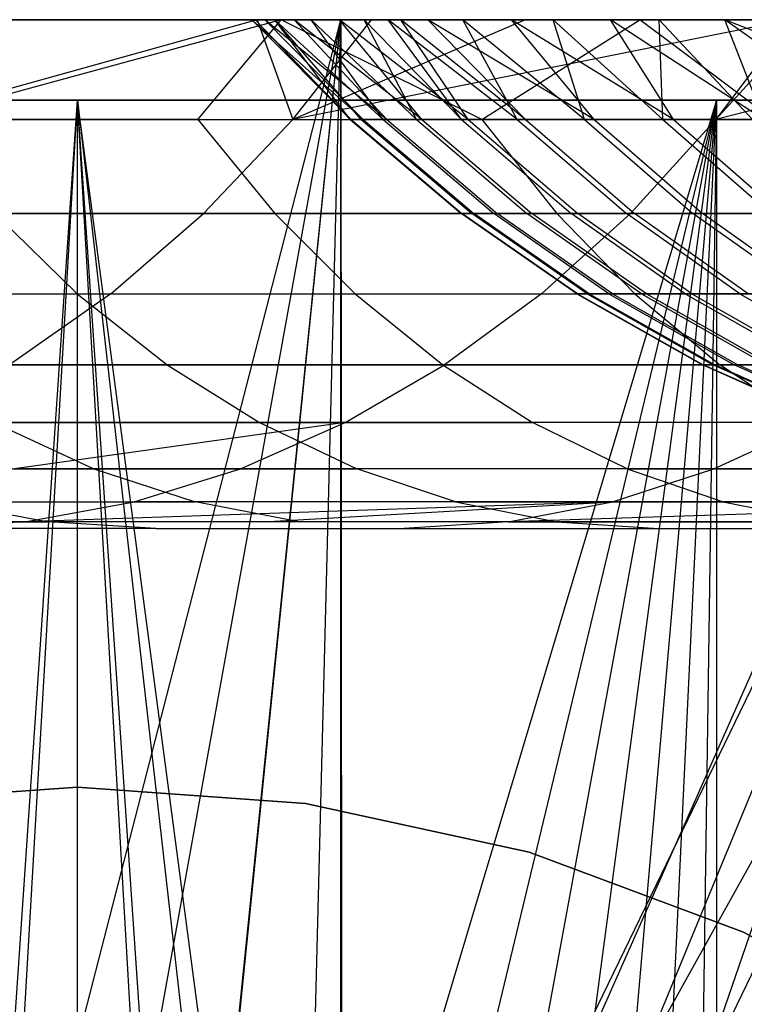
# Model space of a CAD drawing. Extents: x 0.1 to 12.1, y -6 to 6.
# Tile 82 of 181: x 6.042 to 6.327, y 0.545 to 0.932. Entities that reach past the tile are written whole.
import ezdxf

# ---------------------------------------------------------------- set-up
doc = ezdxf.new("R2010")
doc.units = 0
doc.header["$LTSCALE"] = 2.54
doc.layers.get('0').update_dxf_attribs({"linetype": 'CONTINUOUS'})

# ---------------------------------------------------------------- blocks, each defined once
blk = doc.blocks.new('DROPS_COLOR_C_STL')
at = {"color": 0}
for p, q in [((6.16837, 0.93168, 14.50917), (5.73521, 0.93168, 14.51699)), ((6.16837, 0.93168, 26.50722), (5.73521, 0.93168, 26.4994)), ((6.16837, 0.93168, 14.50917), (5.73521, 0.93168, 14.51699)), ((6.16837, 0.93168, 26.50722), (5.73521, 0.93168, 26.4994)), ((6.1355, 0.93168, 18.88032), (5.99503, 0.89239, 18.74395)), ((6.1355, 0.93168, 18.88032), (5.99503, 0.89239, 18.74395)), ((6.14494, 0.93168, 20.24272), (6.00129, 0.89239, 20.048)), ((6.14494, 0.93168, 20.24272), (6.00129, 0.89239, 20.048)), ((6.14494, 0.93168, 20.24272), (6.00804, 0.93168, 20.10969)), ((6.14494, 0.93168, 20.24272), (6.00804, 0.93168, 20.10969)), ((6.01297, 0.32797, 26.50801), (6.16837, 0.93168, 26.50722)), ((6.01297, 0.32797, 26.50801), (6.16837, 0.93168, 26.50722)), ((6.0351, 0.93168, 18.73472), (6.1355, 0.93168, 18.88032)), ((6.0351, 0.93168, 18.73472), (6.1355, 0.93168, 18.88032)), ((6.06005, 0.33169, 26.50819), (6.16837, 0.93168, 26.50722)), ((6.06005, 0.33169, 26.50819), (6.16837, 0.93168, 26.50722)), ((6.06005, 0.33169, 14.5082), (6.16837, 0.93168, 14.50917)), ((6.06005, 0.33169, 14.5082), (6.16837, 0.93168, 14.50917)), ((6.10681, 0.32802, 26.50801), (6.16837, 0.93168, 26.50722)), ((6.10681, 0.32802, 26.50801), (6.16837, 0.93168, 26.50722)), ((6.10713, 0.32797, 14.50838), (6.16837, 0.93168, 14.50917)), ((6.10713, 0.32797, 14.50838), (6.16837, 0.93168, 14.50917)), ((6.11222, 0.89239, 20.1583), (6.14494, 0.93168, 20.24272)), ((6.11222, 0.89239, 20.1583), (6.14494, 0.93168, 20.24272)), ((6.13477, 0.93168, 16.16717), (6.13347, 0.93168, 16.0086)), ((6.13347, 0.93168, 16.0086), (6.13857, 0.93168, 15.85013)), ((6.17242, 0.89239, 15.98147), (6.13347, 0.93168, 16.0086)), ((6.13477, 0.93168, 16.16717), (6.13347, 0.93168, 16.0086)), ((6.17242, 0.89239, 15.98147), (6.13347, 0.93168, 16.0086)), ((6.17721, 0.89239, 15.84891), (6.13347, 0.93168, 16.0086)), ((6.17721, 0.89239, 15.84891), (6.13347, 0.93168, 16.0086)), ((6.13347, 0.93168, 16.0086), (6.13857, 0.93168, 15.85013)), ((6.14252, 0.93168, 16.32581), (6.13477, 0.93168, 16.16717)), ((6.17214, 0.89239, 16.11375), (6.13477, 0.93168, 16.16717)), ((6.14252, 0.93168, 16.32581), (6.13477, 0.93168, 16.16717)), ((6.17214, 0.89239, 16.11375), (6.13477, 0.93168, 16.16717)), ((6.17242, 0.89239, 15.98147), (6.13477, 0.93168, 16.16717)), ((6.17242, 0.89239, 15.98147), (6.13477, 0.93168, 16.16717)), ((6.1355, 0.93168, 18.88032), (6.18046, 0.93168, 18.94203)), ((6.1355, 0.93168, 18.88032), (6.18046, 0.93168, 18.94203)), ((6.1355, 0.93168, 18.88032), (6.1495, 0.89239, 18.96495)), ((6.1355, 0.93168, 18.88032), (6.1495, 0.89239, 18.96495)), ((6.13857, 0.93168, 15.85013), (6.15003, 0.93168, 15.69189)), ((6.17721, 0.89239, 15.84891), (6.13857, 0.93168, 15.85013)), ((6.17721, 0.89239, 15.84891), (6.13857, 0.93168, 15.85013)), ((6.18649, 0.89239, 15.71659), (6.13857, 0.93168, 15.85013)), ((6.18649, 0.89239, 15.71659), (6.13857, 0.93168, 15.85013)), ((6.13857, 0.93168, 15.85013), (6.15003, 0.93168, 15.69189)), ((6.15676, 0.93168, 16.48465), (6.14252, 0.93168, 16.32581)), ((6.18508, 0.89239, 16.37732), (6.14252, 0.93168, 16.32581)), ((6.15676, 0.93168, 16.48465), (6.14252, 0.93168, 16.32581)), ((6.17638, 0.89239, 16.24596), (6.14252, 0.93168, 16.32581)), ((6.18508, 0.89239, 16.37732), (6.14252, 0.93168, 16.32581)), ((6.17638, 0.89239, 16.24596), (6.14252, 0.93168, 16.32581)), ((6.17214, 0.89239, 16.11375), (6.14252, 0.93168, 16.32581)), ((6.17214, 0.89239, 16.11375), (6.14252, 0.93168, 16.32581)), ((6.28597, 0.93168, 20.3709), (6.14494, 0.93168, 20.24272)), ((6.22388, 0.89239, 20.26343), (6.14494, 0.93168, 20.24272)), ((6.28597, 0.93168, 20.3709), (6.14494, 0.93168, 20.24272)), ((6.22388, 0.89239, 20.26343), (6.14494, 0.93168, 20.24272)), ((6.1495, 0.89239, 18.96495), (6.18046, 0.93168, 18.94203)), ((6.34539, 0.93168, 19.15238), (6.1495, 0.89239, 18.96495)), ((6.34539, 0.93168, 19.15238), (6.1495, 0.89239, 18.96495)), ((6.24092, 0.93168, 19.02193), (6.1495, 0.89239, 18.96495)), ((6.24092, 0.93168, 19.02193), (6.1495, 0.89239, 18.96495)), ((6.1495, 0.89239, 18.96495), (6.18046, 0.93168, 18.94203)), ((6.15003, 0.93168, 15.69189), (6.16785, 0.93168, 15.534)), ((6.18649, 0.89239, 15.71659), (6.15003, 0.93168, 15.69189)), ((6.18649, 0.89239, 15.71659), (6.15003, 0.93168, 15.69189)), ((6.20023, 0.89239, 15.58464), (6.15003, 0.93168, 15.69189)), ((6.20023, 0.89239, 15.58464), (6.15003, 0.93168, 15.69189)), ((6.15003, 0.93168, 15.69189), (6.16785, 0.93168, 15.534)), ((6.15275, 0.317, 26.50748), (6.16837, 0.93168, 26.50722)), ((6.15275, 0.317, 26.50748), (6.16837, 0.93168, 26.50722)), ((6.15275, 0.317, 14.50891), (6.16837, 0.93168, 14.50917)), ((6.15275, 0.317, 14.50891), (6.16837, 0.93168, 14.50917)), ((6.17757, 0.93168, 16.64372), (6.15676, 0.93168, 16.48465)), ((6.19822, 0.89239, 16.5083), (6.15676, 0.93168, 16.48465)), ((6.17757, 0.93168, 16.64372), (6.15676, 0.93168, 16.48465)), ((6.19822, 0.89239, 16.5083), (6.15676, 0.93168, 16.48465)), ((6.18508, 0.89239, 16.37732), (6.15676, 0.93168, 16.48465)), ((6.18508, 0.89239, 16.37732), (6.15676, 0.93168, 16.48465)), ((6.16785, 0.93168, 15.534), (6.19202, 0.93168, 15.37659)), ((6.20023, 0.89239, 15.58464), (6.16785, 0.93168, 15.534)), ((6.20023, 0.89239, 15.58464), (6.16785, 0.93168, 15.534)), ((6.21843, 0.89239, 15.45323), (6.16785, 0.93168, 15.534)), ((6.21843, 0.89239, 15.45323), (6.16785, 0.93168, 15.534)), ((6.16785, 0.93168, 15.534), (6.19202, 0.93168, 15.37659)), ((6.44337, 0.93168, 14.52045), (6.16837, 0.93168, 14.50917)), ((6.16837, 0.31145, 26.50722), (6.16837, 0.93168, 26.50722)), ((6.16837, 0.31145, 26.50722), (6.16837, 0.93168, 26.50722)), ((6.60097, 0.93168, 26.48376), (6.16837, 0.93168, 26.50722)), ((6.16837, 0.93168, 14.50917), (6.16881, 0.31128, 14.50918)), ((6.16837, 0.93168, 14.50917), (6.16881, 0.31128, 14.50918)), ((6.44337, 0.93168, 14.52045), (6.16837, 0.93168, 14.50917)), ((6.60097, 0.93168, 26.48376), (6.16837, 0.93168, 26.50722)), ((6.44337, 0.93168, 14.52045), (6.16881, 0.31128, 14.50918)), ((6.44337, 0.93168, 14.52045), (6.16881, 0.31128, 14.50918)), ((6.18703, 0.93168, 16.70313), (6.17757, 0.93168, 16.64372)), ((6.2158, 0.89239, 16.63891), (6.17757, 0.93168, 16.64372)), ((6.18703, 0.93168, 16.70313), (6.17757, 0.93168, 16.64372)), ((6.2158, 0.89239, 16.63891), (6.17757, 0.93168, 16.64372)), ((6.19822, 0.89239, 16.5083), (6.17757, 0.93168, 16.64372)), ((6.19822, 0.89239, 16.5083), (6.17757, 0.93168, 16.64372)), ((6.18046, 0.93168, 18.94203), (6.24092, 0.93168, 19.02193)), ((6.18046, 0.93168, 18.94203), (6.24092, 0.93168, 19.02193)), ((6.21638, 0.93168, 16.85944), (6.18703, 0.93168, 16.70313)), ((6.23776, 0.89239, 16.76885), (6.18703, 0.93168, 16.70313)), ((6.21638, 0.93168, 16.85944), (6.18703, 0.93168, 16.70313)), ((6.23776, 0.89239, 16.76885), (6.18703, 0.93168, 16.70313)), ((6.2158, 0.89239, 16.63891), (6.18703, 0.93168, 16.70313)), ((6.2158, 0.89239, 16.63891), (6.18703, 0.93168, 16.70313)), ((6.19202, 0.93168, 15.37659), (6.2026, 0.93168, 15.31843)), ((6.21843, 0.89239, 15.45323), (6.19202, 0.93168, 15.37659)), ((6.21843, 0.89239, 15.45323), (6.19202, 0.93168, 15.37659)), ((6.24103, 0.89239, 15.32254), (6.19202, 0.93168, 15.37659)), ((6.24103, 0.89239, 15.32254), (6.19202, 0.93168, 15.37659)), ((6.19202, 0.93168, 15.37659), (6.2026, 0.93168, 15.31843)), ((6.2026, 0.93168, 15.31843), (6.23543, 0.93168, 15.16245)), ((6.24103, 0.89239, 15.32254), (6.2026, 0.93168, 15.31843)), ((6.24103, 0.89239, 15.32254), (6.2026, 0.93168, 15.31843)), ((6.26803, 0.89239, 15.19268), (6.2026, 0.93168, 15.31843)), ((6.26803, 0.89239, 15.19268), (6.2026, 0.93168, 15.31843)), ((6.2026, 0.93168, 15.31843), (6.23543, 0.93168, 15.16245)), ((6.25191, 0.93168, 17.01421), (6.21638, 0.93168, 16.85944)), ((6.26419, 0.89239, 16.89857), (6.21638, 0.93168, 16.85944)), ((6.25191, 0.93168, 17.01421), (6.21638, 0.93168, 16.85944)), ((6.26419, 0.89239, 16.89857), (6.21638, 0.93168, 16.85944)), ((6.23776, 0.89239, 16.76885), (6.21638, 0.93168, 16.85944)), ((6.23776, 0.89239, 16.76885), (6.21638, 0.93168, 16.85944)), ((6.22388, 0.89239, 20.26343), (6.28597, 0.93168, 20.3709)), ((6.22388, 0.89239, 20.26343), (6.28597, 0.93168, 20.3709)), ((6.23543, 0.93168, 15.16245), (6.27436, 0.93168, 15.00845)), ((6.26803, 0.89239, 15.19268), (6.23543, 0.93168, 15.16245)), ((6.26803, 0.89239, 15.19268), (6.23543, 0.93168, 15.16245)), ((6.29917, 0.89239, 15.0647), (6.23543, 0.93168, 15.16245)), ((6.29917, 0.89239, 15.0647), (6.23543, 0.93168, 15.16245)), ((6.23543, 0.93168, 15.16245), (6.27436, 0.93168, 15.00845)), ((6.24092, 0.93168, 19.02193), (6.34539, 0.93168, 19.15238)), ((6.24092, 0.93168, 19.02193), (6.34539, 0.93168, 19.15238)), ((6.29357, 0.93168, 17.16737), (6.25191, 0.93168, 17.01421)), ((6.29498, 0.89239, 17.02733), (6.25191, 0.93168, 17.01421)), ((6.29357, 0.93168, 17.16737), (6.25191, 0.93168, 17.01421)), ((6.29498, 0.89239, 17.02733), (6.25191, 0.93168, 17.01421)), ((6.26419, 0.89239, 16.89857), (6.25191, 0.93168, 17.01421)), ((6.26419, 0.89239, 16.89857), (6.25191, 0.93168, 17.01421)), ((6.27436, 0.93168, 15.00845), (6.31935, 0.93168, 14.85645)), ((6.29917, 0.89239, 15.0647), (6.27436, 0.93168, 15.00845)), ((6.29917, 0.89239, 15.0647), (6.27436, 0.93168, 15.00845)), ((6.3346, 0.89239, 14.93784), (6.27436, 0.93168, 15.00845)), ((6.3346, 0.89239, 14.93784), (6.27436, 0.93168, 15.00845)), ((6.27436, 0.93168, 15.00845), (6.31935, 0.93168, 14.85645)), ((6.43126, 0.93168, 20.49436), (6.28597, 0.93168, 20.3709)), ((6.33835, 0.89239, 20.36551), (6.28597, 0.93168, 20.3709)), ((6.43126, 0.93168, 20.49436), (6.28597, 0.93168, 20.3709)), ((6.33835, 0.89239, 20.36551), (6.28597, 0.93168, 20.3709)), ((6.34136, 0.93168, 17.31882), (6.29357, 0.93168, 17.16737)), ((6.33017, 0.89239, 17.15526), (6.29357, 0.93168, 17.16737)), ((6.34136, 0.93168, 17.31882), (6.29357, 0.93168, 17.16737)), ((6.33017, 0.89239, 17.15526), (6.29357, 0.93168, 17.16737)), ((6.29498, 0.89239, 17.02733), (6.29357, 0.93168, 17.16737)), ((6.29498, 0.89239, 17.02733), (6.29357, 0.93168, 17.16737)), ((6.46654, 0.93168, 19.29293), (6.31574, 0.89239, 19.17697)), ((6.35129, 0.93168, 19.15948), (6.31574, 0.89239, 19.17697)), ((6.46654, 0.93168, 19.29293), (6.31574, 0.89239, 19.17697)), ((6.35129, 0.93168, 19.15948), (6.31574, 0.89239, 19.17697)), ((6.34539, 0.93168, 19.15238), (6.31574, 0.89239, 19.17697)), ((6.34539, 0.93168, 19.15238), (6.31574, 0.89239, 19.17697)), ((6.31935, 0.93168, 14.85645), (6.37033, 0.93168, 14.70667)), ((6.3346, 0.89239, 14.93784), (6.31935, 0.93168, 14.85645)), ((6.37446, 0.89239, 14.81177), (6.31935, 0.93168, 14.85645)), ((6.3346, 0.89239, 14.93784), (6.31935, 0.93168, 14.85645)), ((6.37446, 0.89239, 14.81177), (6.31935, 0.93168, 14.85645)), ((6.41858, 0.89239, 14.68713), (6.31935, 0.93168, 14.85645)), ((6.41858, 0.89239, 14.68713), (6.31935, 0.93168, 14.85645)), ((6.31935, 0.93168, 14.85645), (6.37033, 0.93168, 14.70667)), ((5.61212, 0.9, 39.52568), (6.51769, 0.9, 39.52568)), ((5.61212, 0.9, 39.52568), (6.51769, 0.9, 39.52568)), ((5.61212, 0.9, 32.52113), (6.51769, 0.9, 32.52113)), ((5.61212, 0.9, 32.52113), (6.51769, 0.9, 32.52113)), ((6.06491, 0.9, 26.52113), (5.68816, 0.9, 26.53297)), ((6.06491, 0.9, 26.52113), (5.68816, 0.9, 26.53297)), ((6.06491, 0.9, 35.52568), (5.81374, 0.9, 35.53357)), ((6.06491, 0.9, 35.52568), (5.81374, 0.9, 35.53357)), ((6.02406, 0.29721, 26.52127), (6.06491, 0.9, 26.52113)), ((6.02406, 0.29721, 26.52127), (6.06491, 0.9, 26.52113)), ((6.03009, 0.29797, 35.52583), (6.06491, 0.9, 35.52568)), ((6.03009, 0.29797, 35.52583), (6.06491, 0.9, 35.52568)), ((6.31607, 0.9, 35.53357), (6.06491, 0.9, 35.52568)), ((6.09984, 0.29796, 35.52583), (6.06491, 0.9, 35.52568)), ((6.06491, 0.9, 35.52568), (6.13409, 0.29191, 35.52628)), ((6.06491, 0.9, 35.52568), (6.13409, 0.29191, 35.52628)), ((6.31607, 0.9, 35.53357), (6.06491, 0.9, 35.52568)), ((6.06491, 0.3, 35.52568), (6.06491, 0.9, 35.52568)), ((6.09984, 0.29796, 35.52583), (6.06491, 0.9, 35.52568)), ((6.06491, 0.3, 35.52568), (6.06491, 0.9, 35.52568)), ((6.44165, 0.9, 26.53297), (6.06491, 0.9, 26.52113)), ((6.14585, 0.28888, 26.52167), (6.06491, 0.9, 26.52113)), ((6.44165, 0.9, 26.53297), (6.06491, 0.9, 26.52113)), ((6.14585, 0.28888, 26.52167), (6.06491, 0.9, 26.52113)), ((6.10585, 0.29719, 26.52127), (6.06491, 0.9, 26.52113)), ((6.06491, 0.3, 26.52113), (6.06491, 0.9, 26.52113)), ((6.10585, 0.29719, 26.52127), (6.06491, 0.9, 26.52113)), ((6.06491, 0.3, 26.52113), (6.06491, 0.9, 26.52113)), ((6.31607, 0.9, 35.53357), (6.13409, 0.29191, 35.52628)), ((6.31607, 0.9, 35.53357), (6.13409, 0.29191, 35.52628)), ((6.14585, 0.28888, 26.52167), (6.44165, 0.9, 26.53297)), ((6.14585, 0.28888, 26.52167), (6.44165, 0.9, 26.53297)), ((6.31607, 0.9, 35.53357), (6.16756, 0.28189, 35.527)), ((6.31607, 0.9, 35.53357), (6.16756, 0.28189, 35.527)), ((6.18458, 0.2751, 26.52232), (6.44165, 0.9, 26.53297)), ((6.18458, 0.2751, 26.52232), (6.44165, 0.9, 26.53297)), ((6.19955, 0.26809, 35.52795), (6.31607, 0.9, 35.53357)), ((6.19955, 0.26809, 35.52795), (6.31607, 0.9, 35.53357)), ((6.22078, 0.25633, 26.52315), (6.44165, 0.9, 26.53297)), ((6.22078, 0.25633, 26.52315), (6.44165, 0.9, 26.53297)), ((6.22964, 0.25072, 35.52907), (6.31607, 0.9, 35.53357)), ((6.22964, 0.25072, 35.52907), (6.31607, 0.9, 35.53357)), ((6.25774, 0.22981, 35.53033), (6.31607, 0.9, 35.53357)), ((6.25774, 0.22981, 35.53033), (6.31607, 0.9, 35.53357)), ((6.28316, 0.20583, 35.53164), (6.31607, 0.9, 35.53357)), ((6.28316, 0.20583, 35.53164), (6.31607, 0.9, 35.53357)), ((6.31607, 0.9, 35.53357), (6.30554, 0.17915, 35.53293)), ((6.31607, 0.9, 35.53357), (6.30554, 0.17915, 35.53293)), ((6.51769, 0.9, 35.55139), (6.31607, 0.9, 35.53357)), ((6.31607, 0.9, 35.53357), (6.31607, 0.16407, 35.53357)), ((6.51769, 0.9, 35.55139), (6.31607, 0.9, 35.53357)), ((6.31607, 0.9, 35.53357), (6.31607, 0.16407, 35.53357)), ((5.99503, 0.89239, 18.74395), (6.1495, 0.89239, 18.96495)), ((5.99503, 0.89239, 18.74395), (6.1495, 0.89239, 18.96495)), ((6.11222, 0.89239, 20.1583), (6.00129, 0.89239, 20.048)), ((6.11222, 0.89239, 20.1583), (6.00129, 0.89239, 20.048)), ((6.11222, 0.89239, 20.1583), (6.14252, 0.85555, 20.12696)), ((6.11222, 0.89239, 20.1583), (6.22388, 0.89239, 20.26343)), ((6.11222, 0.89239, 20.1583), (6.14252, 0.85555, 20.12696)), ((6.11222, 0.89239, 20.1583), (6.22388, 0.89239, 20.26343)), ((6.1495, 0.89239, 18.96495), (6.11447, 0.85555, 18.99089)), ((6.1495, 0.89239, 18.96495), (6.11447, 0.85555, 18.99089)), ((6.1495, 0.89239, 18.96495), (6.31574, 0.89239, 19.17697)), ((6.1495, 0.89239, 18.96495), (6.31574, 0.89239, 19.17697)), ((6.17638, 0.89239, 16.24596), (6.17214, 0.89239, 16.11375)), ((6.17214, 0.89239, 16.11375), (6.17242, 0.89239, 15.98147)), ((6.17214, 0.89239, 16.11375), (6.17242, 0.89239, 15.98147)), ((6.17214, 0.89239, 16.11375), (6.21573, 0.85555, 16.11308)), ((6.17638, 0.89239, 16.24596), (6.17214, 0.89239, 16.11375)), ((6.17214, 0.89239, 16.11375), (6.21573, 0.85555, 16.11308)), ((6.17242, 0.89239, 15.98147), (6.17721, 0.89239, 15.84891)), ((6.17242, 0.89239, 15.98147), (6.17721, 0.89239, 15.84891)), ((6.17242, 0.89239, 15.98147), (6.216, 0.85555, 15.98228)), ((6.17242, 0.89239, 15.98147), (6.216, 0.85555, 15.98228)), ((6.18508, 0.89239, 16.37732), (6.17638, 0.89239, 16.24596)), ((6.17638, 0.89239, 16.24596), (6.21992, 0.85555, 16.24382)), ((6.18508, 0.89239, 16.37732), (6.17638, 0.89239, 16.24596)), ((6.17638, 0.89239, 16.24596), (6.21992, 0.85555, 16.24382)), ((6.17721, 0.89239, 15.84891), (6.18649, 0.89239, 15.71659)), ((6.17721, 0.89239, 15.84891), (6.18649, 0.89239, 15.71659)), ((6.17721, 0.89239, 15.84891), (6.22074, 0.85555, 15.8512)), ((6.17721, 0.89239, 15.84891), (6.22074, 0.85555, 15.8512)), ((6.19822, 0.89239, 16.5083), (6.18508, 0.89239, 16.37732)), ((6.18508, 0.89239, 16.37732), (6.22852, 0.85555, 16.37372)), ((6.19822, 0.89239, 16.5083), (6.18508, 0.89239, 16.37732)), ((6.18508, 0.89239, 16.37732), (6.22852, 0.85555, 16.37372)), ((6.18649, 0.89239, 15.71659), (6.20023, 0.89239, 15.58464)), ((6.18649, 0.89239, 15.71659), (6.20023, 0.89239, 15.58464)), ((6.18649, 0.89239, 15.71659), (6.22991, 0.85555, 15.72036)), ((6.18649, 0.89239, 15.71659), (6.22991, 0.85555, 15.72036)), ((6.2158, 0.89239, 16.63891), (6.19822, 0.89239, 16.5083)), ((6.19822, 0.89239, 16.5083), (6.24152, 0.85555, 16.50324)), ((6.2158, 0.89239, 16.63891), (6.19822, 0.89239, 16.5083)), ((6.19822, 0.89239, 16.5083), (6.24152, 0.85555, 16.50324)), ((6.20023, 0.89239, 15.58464), (6.21843, 0.89239, 15.45323)), ((6.20023, 0.89239, 15.58464), (6.21843, 0.89239, 15.45323)), ((6.20023, 0.89239, 15.58464), (6.24351, 0.85555, 15.58988)), ((6.20023, 0.89239, 15.58464), (6.24351, 0.85555, 15.58988)), ((6.23776, 0.89239, 16.76885), (6.2158, 0.89239, 16.63891)), ((6.2158, 0.89239, 16.63891), (6.2589, 0.85555, 16.63239)), ((6.23776, 0.89239, 16.76885), (6.2158, 0.89239, 16.63891)), ((6.2158, 0.89239, 16.63891), (6.2589, 0.85555, 16.63239)), ((6.21843, 0.89239, 15.45323), (6.24103, 0.89239, 15.32254)), ((6.21843, 0.89239, 15.45323), (6.24103, 0.89239, 15.32254)), ((6.21843, 0.89239, 15.45323), (6.2615, 0.85555, 15.45993)), ((6.21843, 0.89239, 15.45323), (6.2615, 0.85555, 15.45993)), ((6.22388, 0.89239, 20.26343), (6.25333, 0.85555, 20.23129)), ((6.22388, 0.89239, 20.26343), (6.33835, 0.89239, 20.36551)), ((6.22388, 0.89239, 20.26343), (6.25333, 0.85555, 20.23129)), ((6.22388, 0.89239, 20.26343), (6.33835, 0.89239, 20.36551)), ((6.26419, 0.89239, 16.89857), (6.23776, 0.89239, 16.76885)), ((6.23776, 0.89239, 16.76885), (6.28061, 0.85555, 16.76089)), ((6.26419, 0.89239, 16.89857), (6.23776, 0.89239, 16.76885)), ((6.23776, 0.89239, 16.76885), (6.28061, 0.85555, 16.76089)), ((6.24103, 0.89239, 15.32254), (6.26803, 0.89239, 15.19268)), ((6.24103, 0.89239, 15.32254), (6.26803, 0.89239, 15.19268)), ((6.24103, 0.89239, 15.32254), (6.28385, 0.85555, 15.3307)), ((6.24103, 0.89239, 15.32254), (6.28385, 0.85555, 15.3307)), ((6.29498, 0.89239, 17.02733), (6.26419, 0.89239, 16.89857)), ((6.26419, 0.89239, 16.89857), (6.30676, 0.85555, 16.88916)), ((6.29498, 0.89239, 17.02733), (6.26419, 0.89239, 16.89857)), ((6.26419, 0.89239, 16.89857), (6.30676, 0.85555, 16.88916)), ((6.26803, 0.89239, 15.19268), (6.29917, 0.89239, 15.0647)), ((6.26803, 0.89239, 15.19268), (6.29917, 0.89239, 15.0647)), ((6.26803, 0.89239, 15.19268), (6.31055, 0.85555, 15.20229)), ((6.26803, 0.89239, 15.19268), (6.31055, 0.85555, 15.20229)), ((6.31574, 0.89239, 19.17697), (6.28219, 0.85555, 19.2048)), ((6.31574, 0.89239, 19.17697), (6.28219, 0.85555, 19.2048)), ((6.33017, 0.89239, 17.15526), (6.29498, 0.89239, 17.02733)), ((6.29498, 0.89239, 17.02733), (6.3372, 0.85555, 17.01647)), ((6.33017, 0.89239, 17.15526), (6.29498, 0.89239, 17.02733)), ((6.29498, 0.89239, 17.02733), (6.3372, 0.85555, 17.01647)), ((6.29917, 0.89239, 15.0647), (6.3346, 0.89239, 14.93784)), ((6.29917, 0.89239, 15.0647), (6.3346, 0.89239, 14.93784)), ((6.29917, 0.89239, 15.0647), (6.34134, 0.85555, 15.07574)), ((6.29917, 0.89239, 15.0647), (6.34134, 0.85555, 15.07574)), ((6.31574, 0.89239, 19.17697), (6.49292, 0.89239, 19.3791)), ((6.31574, 0.89239, 19.17697), (6.49292, 0.89239, 19.3791)), ((6.16881, 0.31128, 14.50918), (6.48947, 0.88767, 14.52358)), ((6.16881, 0.31128, 14.50918), (6.48947, 0.88767, 14.52358)), ((6.48947, 0.88767, 14.52358), (6.20371, 0.29505, 14.50992)), ((6.48947, 0.88767, 14.52358), (6.20371, 0.29505, 14.50992)), ((6.11447, 0.85555, 18.99089), (5.95862, 0.85555, 18.76792)), ((6.11447, 0.85555, 18.99089), (5.95862, 0.85555, 18.76792)), ((6.03243, 0.85555, 20.0175), (6.06486, 0.82396, 19.98575)), ((6.03243, 0.85555, 20.0175), (6.14252, 0.85555, 20.12696)), ((6.03243, 0.85555, 20.0175), (6.06486, 0.82396, 19.98575)), ((6.03243, 0.85555, 20.0175), (6.14252, 0.85555, 20.12696)), ((6.078, 0.82396, 19.0179), (6.11447, 0.85555, 18.99089)), ((6.078, 0.82396, 19.0179), (6.11447, 0.85555, 18.99089)), ((6.28219, 0.85555, 19.2048), (6.11447, 0.85555, 18.99089)), ((6.28219, 0.85555, 19.2048), (6.11447, 0.85555, 18.99089)), ((6.14252, 0.85555, 20.12696), (6.17407, 0.82396, 20.09433)), ((6.14252, 0.85555, 20.12696), (6.25333, 0.85555, 20.23129)), ((6.14252, 0.85555, 20.12696), (6.17407, 0.82396, 20.09433)), ((6.14252, 0.85555, 20.12696), (6.25333, 0.85555, 20.23129)), ((6.26111, 0.82396, 16.11239), (6.21573, 0.85555, 16.11308)), ((6.21573, 0.85555, 16.11308), (6.21992, 0.85555, 16.24382)), ((6.216, 0.85555, 15.98228), (6.21573, 0.85555, 16.11308)), ((6.26111, 0.82396, 16.11239), (6.21573, 0.85555, 16.11308)), ((6.216, 0.85555, 15.98228), (6.21573, 0.85555, 16.11308)), ((6.21573, 0.85555, 16.11308), (6.21992, 0.85555, 16.24382)), ((6.26138, 0.82396, 15.98313), (6.216, 0.85555, 15.98228)), ((6.22074, 0.85555, 15.8512), (6.216, 0.85555, 15.98228)), ((6.26138, 0.82396, 15.98313), (6.216, 0.85555, 15.98228)), ((6.22074, 0.85555, 15.8512), (6.216, 0.85555, 15.98228)), ((6.26525, 0.82396, 16.2416), (6.21992, 0.85555, 16.24382)), ((6.21992, 0.85555, 16.24382), (6.22852, 0.85555, 16.37372)), ((6.26525, 0.82396, 16.2416), (6.21992, 0.85555, 16.24382)), ((6.21992, 0.85555, 16.24382), (6.22852, 0.85555, 16.37372)), ((6.26606, 0.82396, 15.85359), (6.22074, 0.85555, 15.8512)), ((6.22991, 0.85555, 15.72036), (6.22074, 0.85555, 15.8512)), ((6.26606, 0.82396, 15.85359), (6.22074, 0.85555, 15.8512)), ((6.22991, 0.85555, 15.72036), (6.22074, 0.85555, 15.8512)), ((6.27375, 0.82396, 16.36996), (6.22852, 0.85555, 16.37372)), ((6.22852, 0.85555, 16.37372), (6.24152, 0.85555, 16.50324)), ((6.27375, 0.82396, 16.36996), (6.22852, 0.85555, 16.37372)), ((6.22852, 0.85555, 16.37372), (6.24152, 0.85555, 16.50324)), ((6.27513, 0.82396, 15.72428), (6.22991, 0.85555, 15.72036)), ((6.24351, 0.85555, 15.58988), (6.22991, 0.85555, 15.72036)), ((6.27513, 0.82396, 15.72428), (6.22991, 0.85555, 15.72036)), ((6.24351, 0.85555, 15.58988), (6.22991, 0.85555, 15.72036)), ((6.2866, 0.82396, 16.49797), (6.24152, 0.85555, 16.50324)), ((6.24152, 0.85555, 16.50324), (6.2589, 0.85555, 16.63239)), ((6.2866, 0.82396, 16.49797), (6.24152, 0.85555, 16.50324)), ((6.24152, 0.85555, 16.50324), (6.2589, 0.85555, 16.63239)), ((6.28856, 0.82396, 15.59533), (6.24351, 0.85555, 15.58988)), ((6.2615, 0.85555, 15.45993), (6.24351, 0.85555, 15.58988)), ((6.28856, 0.82396, 15.59533), (6.24351, 0.85555, 15.58988)), ((6.2615, 0.85555, 15.45993), (6.24351, 0.85555, 15.58988)), ((6.24726, 0.82396, 19.23378), (6.28219, 0.85555, 19.2048)), ((6.24726, 0.82396, 19.23378), (6.28219, 0.85555, 19.2048)), ((6.25333, 0.85555, 20.23129), (6.28399, 0.82396, 20.19783)), ((6.25333, 0.85555, 20.23129), (6.36693, 0.85555, 20.33259)), ((6.25333, 0.85555, 20.23129), (6.28399, 0.82396, 20.19783)), ((6.25333, 0.85555, 20.23129), (6.36693, 0.85555, 20.33259)), ((6.30377, 0.82396, 16.6256), (6.2589, 0.85555, 16.63239)), ((6.2589, 0.85555, 16.63239), (6.28061, 0.85555, 16.76089)), ((6.30377, 0.82396, 16.6256), (6.2589, 0.85555, 16.63239)), ((6.2589, 0.85555, 16.63239), (6.28061, 0.85555, 16.76089)), ((6.30634, 0.82396, 15.46691), (6.2615, 0.85555, 15.45993)), ((6.28385, 0.85555, 15.3307), (6.2615, 0.85555, 15.45993)), ((6.30634, 0.82396, 15.46691), (6.2615, 0.85555, 15.45993)), ((6.28385, 0.85555, 15.3307), (6.2615, 0.85555, 15.45993)), ((6.32523, 0.82396, 16.75259), (6.28061, 0.85555, 16.76089)), ((6.28061, 0.85555, 16.76089), (6.30676, 0.85555, 16.88916)), ((6.32523, 0.82396, 16.75259), (6.28061, 0.85555, 16.76089)), ((6.28061, 0.85555, 16.76089), (6.30676, 0.85555, 16.88916)), ((6.46094, 0.85555, 19.40873), (6.28219, 0.85555, 19.2048)), ((6.46094, 0.85555, 19.40873), (6.28219, 0.85555, 19.2048)), ((6.32843, 0.82396, 15.3392), (6.28385, 0.85555, 15.3307)), ((6.31055, 0.85555, 15.20229), (6.28385, 0.85555, 15.3307)), ((6.32843, 0.82396, 15.3392), (6.28385, 0.85555, 15.3307)), ((6.31055, 0.85555, 15.20229), (6.28385, 0.85555, 15.3307)), ((6.35107, 0.82396, 16.87935), (6.30676, 0.85555, 16.88916)), ((6.30676, 0.85555, 16.88916), (6.3372, 0.85555, 17.01647)), ((6.35107, 0.82396, 16.87935), (6.30676, 0.85555, 16.88916)), ((6.30676, 0.85555, 16.88916), (6.3372, 0.85555, 17.01647)), ((6.35482, 0.82396, 15.2123), (6.31055, 0.85555, 15.20229)), ((6.34134, 0.85555, 15.07574), (6.31055, 0.85555, 15.20229)), ((6.35482, 0.82396, 15.2123), (6.31055, 0.85555, 15.20229)), ((6.34134, 0.85555, 15.07574), (6.31055, 0.85555, 15.20229)), ((5.92071, 0.82396, 18.79287), (6.078, 0.82396, 19.0179)), ((5.92071, 0.82396, 18.79287), (6.078, 0.82396, 19.0179)), ((5.95868, 0.82396, 19.87422), (6.06486, 0.82396, 19.98575)), ((5.95868, 0.82396, 19.87422), (6.06486, 0.82396, 19.98575)), ((6.078, 0.82396, 19.0179), (6.03826, 0.796, 19.04732)), ((6.078, 0.82396, 19.0179), (6.03826, 0.796, 19.04732)), ((6.06486, 0.82396, 19.98575), (6.1002, 0.796, 19.95116)), ((6.06486, 0.82396, 19.98575), (6.17407, 0.82396, 20.09433)), ((6.06486, 0.82396, 19.98575), (6.1002, 0.796, 19.95116)), ((6.06486, 0.82396, 19.98575), (6.17407, 0.82396, 20.09433)), ((6.078, 0.82396, 19.0179), (6.24726, 0.82396, 19.23378)), ((6.078, 0.82396, 19.0179), (6.24726, 0.82396, 19.23378)), ((6.17407, 0.82396, 20.09433), (6.20844, 0.796, 20.05878)), ((6.17407, 0.82396, 20.09433), (6.28399, 0.82396, 20.19783)), ((6.17407, 0.82396, 20.09433), (6.20844, 0.796, 20.05878)), ((6.17407, 0.82396, 20.09433), (6.28399, 0.82396, 20.19783)), ((6.24726, 0.82396, 19.23378), (6.2092, 0.796, 19.26535)), ((6.24726, 0.82396, 19.23378), (6.2092, 0.796, 19.26535)), ((6.24726, 0.82396, 19.23378), (6.42766, 0.82396, 19.43958)), ((6.24726, 0.82396, 19.23378), (6.42766, 0.82396, 19.43958)), ((6.26525, 0.82396, 16.2416), (6.26111, 0.82396, 16.11239)), ((6.26111, 0.82396, 16.11239), (6.26138, 0.82396, 15.98313)), ((6.26111, 0.82396, 16.11239), (6.26138, 0.82396, 15.98313)), ((6.26111, 0.82396, 16.11239), (6.31055, 0.796, 16.11164)), ((6.26525, 0.82396, 16.2416), (6.26111, 0.82396, 16.11239)), ((6.26111, 0.82396, 16.11239), (6.31055, 0.796, 16.11164)), ((6.26138, 0.82396, 15.98313), (6.26606, 0.82396, 15.85359)), ((6.26138, 0.82396, 15.98313), (6.26606, 0.82396, 15.85359)), ((6.26138, 0.82396, 15.98313), (6.31082, 0.796, 15.98405)), ((6.26138, 0.82396, 15.98313), (6.31082, 0.796, 15.98405)), ((6.27375, 0.82396, 16.36996), (6.26525, 0.82396, 16.2416)), ((6.26525, 0.82396, 16.2416), (6.31464, 0.796, 16.23918)), ((6.27375, 0.82396, 16.36996), (6.26525, 0.82396, 16.2416)), ((6.26525, 0.82396, 16.2416), (6.31464, 0.796, 16.23918)), ((6.26606, 0.82396, 15.85359), (6.27513, 0.82396, 15.72428)), ((6.26606, 0.82396, 15.85359), (6.27513, 0.82396, 15.72428)), ((6.26606, 0.82396, 15.85359), (6.31544, 0.796, 15.85619)), ((6.26606, 0.82396, 15.85359), (6.31544, 0.796, 15.85619)), ((6.2866, 0.82396, 16.49797), (6.27375, 0.82396, 16.36996)), ((6.27375, 0.82396, 16.36996), (6.32303, 0.796, 16.36588)), ((6.2866, 0.82396, 16.49797), (6.27375, 0.82396, 16.36996)), ((6.27375, 0.82396, 16.36996), (6.32303, 0.796, 16.36588)), ((6.27513, 0.82396, 15.72428), (6.28856, 0.82396, 15.59533)), ((6.27513, 0.82396, 15.72428), (6.28856, 0.82396, 15.59533)), ((6.27513, 0.82396, 15.72428), (6.32439, 0.796, 15.72855)), ((6.27513, 0.82396, 15.72428), (6.32439, 0.796, 15.72855)), ((6.28399, 0.82396, 20.19783), (6.31739, 0.796, 20.16137)), ((6.28399, 0.82396, 20.19783), (6.39668, 0.82396, 20.29831)), ((6.28399, 0.82396, 20.19783), (6.31739, 0.796, 20.16137)), ((6.28399, 0.82396, 20.19783), (6.39668, 0.82396, 20.29831)), ((6.30377, 0.82396, 16.6256), (6.2866, 0.82396, 16.49797)), ((6.2866, 0.82396, 16.49797), (6.33571, 0.796, 16.49222)), ((6.30377, 0.82396, 16.6256), (6.2866, 0.82396, 16.49797)), ((6.2866, 0.82396, 16.49797), (6.33571, 0.796, 16.49222)), ((6.28856, 0.82396, 15.59533), (6.30634, 0.82396, 15.46691)), ((6.28856, 0.82396, 15.59533), (6.30634, 0.82396, 15.46691)), ((6.28856, 0.82396, 15.59533), (6.33765, 0.796, 15.60127)), ((6.28856, 0.82396, 15.59533), (6.33765, 0.796, 15.60127)), ((6.32523, 0.82396, 16.75259), (6.30377, 0.82396, 16.6256)), ((6.30377, 0.82396, 16.6256), (6.35266, 0.796, 16.61821)), ((6.32523, 0.82396, 16.75259), (6.30377, 0.82396, 16.6256)), ((6.30377, 0.82396, 16.6256), (6.35266, 0.796, 16.61821)), ((6.30634, 0.82396, 15.46691), (6.32843, 0.82396, 15.3392)), ((6.30634, 0.82396, 15.46691), (6.32843, 0.82396, 15.3392)), ((6.30634, 0.82396, 15.46691), (6.3552, 0.796, 15.47452)), ((6.30634, 0.82396, 15.46691), (6.3552, 0.796, 15.47452)), ((6.35107, 0.82396, 16.87935), (6.32523, 0.82396, 16.75259)), ((6.32523, 0.82396, 16.75259), (6.37384, 0.796, 16.74355)), ((6.35107, 0.82396, 16.87935), (6.32523, 0.82396, 16.75259)), ((6.32523, 0.82396, 16.75259), (6.37384, 0.796, 16.74355)), ((5.99495, 0.796, 19.8406), (6.1002, 0.796, 19.95116)), ((5.99495, 0.796, 19.8406), (6.1002, 0.796, 19.95116)), ((6.2092, 0.796, 19.26535), (6.03826, 0.796, 19.04732)), ((6.2092, 0.796, 19.26535), (6.03826, 0.796, 19.04732)), ((6.1002, 0.796, 19.95116), (6.13643, 0.7733, 19.91568)), ((6.1002, 0.796, 19.95116), (6.20844, 0.796, 20.05878)), ((6.1002, 0.796, 19.95116), (6.13643, 0.7733, 19.91568)), ((6.1002, 0.796, 19.95116), (6.20844, 0.796, 20.05878)), ((6.17017, 0.7733, 19.29772), (6.2092, 0.796, 19.26535)), ((6.17017, 0.7733, 19.29772), (6.2092, 0.796, 19.26535)), ((6.20844, 0.796, 20.05878), (6.24368, 0.7733, 20.02233)), ((6.20844, 0.796, 20.05878), (6.31739, 0.796, 20.16137)), ((6.20844, 0.796, 20.05878), (6.24368, 0.7733, 20.02233)), ((6.20844, 0.796, 20.05878), (6.31739, 0.796, 20.16137)), ((6.39139, 0.796, 19.47319), (6.2092, 0.796, 19.26535)), ((6.39139, 0.796, 19.47319), (6.2092, 0.796, 19.26535)), ((6.36125, 0.7733, 16.11087), (6.31055, 0.796, 16.11164)), ((6.31055, 0.796, 16.11164), (6.31464, 0.796, 16.23918)), ((6.31082, 0.796, 15.98405), (6.31055, 0.796, 16.11164)), ((6.36125, 0.7733, 16.11087), (6.31055, 0.796, 16.11164)), ((6.31082, 0.796, 15.98405), (6.31055, 0.796, 16.11164)), ((6.31055, 0.796, 16.11164), (6.31464, 0.796, 16.23918)), ((6.36152, 0.7733, 15.98499), (6.31082, 0.796, 15.98405)), ((6.31544, 0.796, 15.85619), (6.31082, 0.796, 15.98405)), ((6.36152, 0.7733, 15.98499), (6.31082, 0.796, 15.98405)), ((6.31544, 0.796, 15.85619), (6.31082, 0.796, 15.98405)), ((6.36528, 0.7733, 16.23669), (6.31464, 0.796, 16.23918)), ((6.31464, 0.796, 16.23918), (6.32303, 0.796, 16.36588)), ((6.36528, 0.7733, 16.23669), (6.31464, 0.796, 16.23918)), ((6.31464, 0.796, 16.23918), (6.32303, 0.796, 16.36588)), ((6.36607, 0.7733, 15.85885), (6.31544, 0.796, 15.85619)), ((6.32439, 0.796, 15.72855), (6.31544, 0.796, 15.85619)), ((6.36607, 0.7733, 15.85885), (6.31544, 0.796, 15.85619)), ((6.32439, 0.796, 15.72855), (6.31544, 0.796, 15.85619)), ((6.35165, 0.7733, 20.12398), (6.31739, 0.796, 20.16137)), ((6.42909, 0.796, 20.26097), (6.31739, 0.796, 20.16137)), ((6.35165, 0.7733, 20.12398), (6.31739, 0.796, 20.16137)), ((6.42909, 0.796, 20.26097), (6.31739, 0.796, 20.16137)), ((6.37356, 0.7733, 16.36169), (6.32303, 0.796, 16.36588)), ((6.32303, 0.796, 16.36588), (6.33571, 0.796, 16.49222)), ((6.37356, 0.7733, 16.36169), (6.32303, 0.796, 16.36588)), ((6.32303, 0.796, 16.36588), (6.33571, 0.796, 16.49222)), ((6.3749, 0.7733, 15.73293), (6.32439, 0.796, 15.72855)), ((6.33765, 0.796, 15.60127), (6.32439, 0.796, 15.72855)), ((6.3749, 0.7733, 15.73293), (6.32439, 0.796, 15.72855)), ((6.33765, 0.796, 15.60127), (6.32439, 0.796, 15.72855)), ((6.17017, 0.7733, 19.29772), (5.99751, 0.7733, 19.07749)), ((6.17017, 0.7733, 19.29772), (5.99751, 0.7733, 19.07749)), ((6.03214, 0.7733, 19.80614), (6.0714, 0.75511, 19.76974)), ((6.03214, 0.7733, 19.80614), (6.13643, 0.7733, 19.91568)), ((6.03214, 0.7733, 19.80614), (6.0714, 0.75511, 19.76974)), ((6.03214, 0.7733, 19.80614), (6.13643, 0.7733, 19.91568)), ((6.17017, 0.7733, 19.29772), (6.0402, 0.75511, 19.22182)), ((6.17017, 0.7733, 19.29772), (6.0402, 0.75511, 19.22182)), ((6.12896, 0.75511, 19.3319), (6.17017, 0.7733, 19.29772)), ((6.12896, 0.75511, 19.3319), (6.17017, 0.7733, 19.29772)), ((6.13643, 0.7733, 19.91568), (6.17468, 0.75511, 19.87823)), ((6.13643, 0.7733, 19.91568), (6.24368, 0.7733, 20.02233)), ((6.13643, 0.7733, 19.91568), (6.17468, 0.75511, 19.87823)), ((6.13643, 0.7733, 19.91568), (6.24368, 0.7733, 20.02233)), ((6.3542, 0.7733, 19.50765), (6.17017, 0.7733, 19.29772)), ((6.3542, 0.7733, 19.50765), (6.17017, 0.7733, 19.29772)), ((6.2809, 0.75511, 19.98384), (6.24368, 0.7733, 20.02233)), ((6.35165, 0.7733, 20.12398), (6.24368, 0.7733, 20.02233)), ((6.2809, 0.75511, 19.98384), (6.24368, 0.7733, 20.02233)), ((6.35165, 0.7733, 20.12398), (6.24368, 0.7733, 20.02233)), ((6.31493, 0.75511, 19.54405), (6.3542, 0.7733, 19.50765)), ((6.31493, 0.75511, 19.54405), (6.3542, 0.7733, 19.50765)), ((5.97086, 0.75511, 19.65816), (6.0714, 0.75511, 19.76974)), ((5.97086, 0.75511, 19.65816), (6.0714, 0.75511, 19.76974)), ((6.12896, 0.75511, 19.3319), (6.0402, 0.75511, 19.22182)), ((6.12896, 0.75511, 19.3319), (6.0402, 0.75511, 19.22182)), ((6.0714, 0.75511, 19.76974), (6.11122, 0.74218, 19.73284)), ((6.0714, 0.75511, 19.76974), (6.17468, 0.75511, 19.87823)), ((6.0714, 0.75511, 19.76974), (6.11122, 0.74218, 19.73284)), ((6.0714, 0.75511, 19.76974), (6.17468, 0.75511, 19.87823)), ((6.08718, 0.74218, 19.36656), (6.12896, 0.75511, 19.3319)), ((6.08718, 0.74218, 19.36656), (6.12896, 0.75511, 19.3319)), ((6.31493, 0.75511, 19.54405), (6.12896, 0.75511, 19.3319)), ((6.31493, 0.75511, 19.54405), (6.12896, 0.75511, 19.3319)), ((6.21347, 0.74218, 19.84025), (6.17468, 0.75511, 19.87823)), ((6.2809, 0.75511, 19.98384), (6.17468, 0.75511, 19.87823)), ((6.21347, 0.74218, 19.84025), (6.17468, 0.75511, 19.87823)), ((6.2809, 0.75511, 19.98384), (6.17468, 0.75511, 19.87823)), ((6.27512, 0.74218, 19.58095), (6.31493, 0.75511, 19.54405)), ((6.27512, 0.74218, 19.58095), (6.31493, 0.75511, 19.54405)), ((6.2809, 0.75511, 19.98384), (6.31864, 0.74218, 19.94481)), ((6.2809, 0.75511, 19.98384), (6.31864, 0.74218, 19.94481)), ((6.2809, 0.75511, 19.98384), (6.38782, 0.75511, 20.0845)), ((6.2809, 0.75511, 19.98384), (6.38782, 0.75511, 20.0845)), ((6.5117, 0.75511, 19.74514), (6.31493, 0.75511, 19.54405)), ((6.5117, 0.75511, 19.74514), (6.31493, 0.75511, 19.54405)), ((5.99748, 0.74218, 19.25532), (6.08718, 0.74218, 19.36656)), ((5.99748, 0.74218, 19.25532), (6.08718, 0.74218, 19.36656)), ((6.01167, 0.74218, 19.62237), (6.05358, 0.7343, 19.58562)), ((6.01167, 0.74218, 19.62237), (6.11122, 0.74218, 19.73284)), ((6.01167, 0.74218, 19.62237), (6.05358, 0.7343, 19.58562)), ((6.01167, 0.74218, 19.62237), (6.11122, 0.74218, 19.73284)), ((6.27512, 0.74218, 19.58095), (6.04428, 0.7343, 19.40214)), ((6.04428, 0.7343, 19.40214), (6.08718, 0.74218, 19.36656)), ((6.04428, 0.7343, 19.40214), (6.08718, 0.74218, 19.36656)), ((6.27512, 0.74218, 19.58095), (6.04428, 0.7343, 19.40214)), ((6.27512, 0.74218, 19.58095), (6.08718, 0.74218, 19.36656)), ((6.27512, 0.74218, 19.58095), (6.08718, 0.74218, 19.36656)), ((6.1521, 0.7343, 19.69495), (6.11122, 0.74218, 19.73284)), ((6.21347, 0.74218, 19.84025), (6.11122, 0.74218, 19.73284)), ((6.1521, 0.7343, 19.69495), (6.11122, 0.74218, 19.73284)), ((6.21347, 0.74218, 19.84025), (6.11122, 0.74218, 19.73284)), ((6.13777, 0.7343, 19.51179), (6.27512, 0.74218, 19.58095)), ((6.13777, 0.7343, 19.51179), (6.27512, 0.74218, 19.58095)), ((6.21347, 0.74218, 19.84025), (6.2533, 0.7343, 19.80125)), ((6.21347, 0.74218, 19.84025), (6.2533, 0.7343, 19.80125)), ((6.21347, 0.74218, 19.84025), (6.31864, 0.74218, 19.94481)), ((6.21347, 0.74218, 19.84025), (6.31864, 0.74218, 19.94481)), ((6.47397, 0.74218, 19.78416), (6.23423, 0.7343, 19.61884)), ((6.23423, 0.7343, 19.61884), (6.27512, 0.74218, 19.58095)), ((6.23423, 0.7343, 19.61884), (6.27512, 0.74218, 19.58095)), ((6.47397, 0.74218, 19.78416), (6.23423, 0.7343, 19.61884)), ((6.47397, 0.74218, 19.78416), (6.27512, 0.74218, 19.58095)), ((6.47397, 0.74218, 19.78416), (6.27512, 0.74218, 19.58095)), ((6.31864, 0.74218, 19.94481), (6.35738, 0.7343, 19.90474)), ((6.31864, 0.74218, 19.94481), (6.35738, 0.7343, 19.90474)), ((6.31864, 0.74218, 19.94481), (6.42449, 0.74218, 20.04448)), ((6.31864, 0.74218, 19.94481), (6.42449, 0.74218, 20.04448)), ((6.04428, 0.7343, 19.40214), (5.95361, 0.7343, 19.28971)), ((6.04428, 0.7343, 19.40214), (5.95361, 0.7343, 19.28971)), ((5.95809, 0.7343, 19.47363), (6.05358, 0.7343, 19.58562)), ((5.95809, 0.7343, 19.47363), (6.05358, 0.7343, 19.58562)), ((6.04428, 0.7343, 19.40214), (6.00119, 0.73168, 19.43789)), ((6.04428, 0.7343, 19.40214), (6.00119, 0.73168, 19.43789)), ((6.09568, 0.73168, 19.54871), (6.00119, 0.73168, 19.43789)), ((6.09568, 0.73168, 19.54871), (6.00119, 0.73168, 19.43789)), ((6.13777, 0.7343, 19.51179), (6.04428, 0.7343, 19.40214)), ((6.13777, 0.7343, 19.51179), (6.04428, 0.7343, 19.40214)), ((6.09568, 0.73168, 19.54871), (6.05358, 0.7343, 19.58562)), ((6.1521, 0.7343, 19.69495), (6.05358, 0.7343, 19.58562)), ((6.09568, 0.73168, 19.54871), (6.05358, 0.7343, 19.58562)), ((6.1521, 0.7343, 19.69495), (6.05358, 0.7343, 19.58562)), ((6.09568, 0.73168, 19.54871), (6.19317, 0.73168, 19.6569)), ((6.09568, 0.73168, 19.54871), (6.19317, 0.73168, 19.6569)), ((6.23423, 0.7343, 19.61884), (6.13777, 0.7343, 19.51179)), ((6.23423, 0.7343, 19.61884), (6.13777, 0.7343, 19.51179)), ((6.2533, 0.7343, 19.80125), (6.1521, 0.7343, 19.69495)), ((6.2533, 0.7343, 19.80125), (6.1521, 0.7343, 19.69495)), ((6.23423, 0.7343, 19.61884), (6.19317, 0.73168, 19.6569)), ((6.23423, 0.7343, 19.61884), (6.19317, 0.73168, 19.6569)), ((6.19317, 0.73168, 19.6569), (6.29331, 0.73168, 19.76208)), ((6.19317, 0.73168, 19.6569), (6.29331, 0.73168, 19.76208)), ((6.23423, 0.7343, 19.61884), (6.33332, 0.7343, 19.72292)), ((6.23423, 0.7343, 19.61884), (6.33332, 0.7343, 19.72292)), ((6.35738, 0.7343, 19.90474), (6.2533, 0.7343, 19.80125)), ((6.2533, 0.7343, 19.80125), (6.29331, 0.73168, 19.76208)), ((6.35738, 0.7343, 19.90474), (6.2533, 0.7343, 19.80125)), ((6.2533, 0.7343, 19.80125), (6.29331, 0.73168, 19.76208)), ((6.29331, 0.73168, 19.76208), (6.3963, 0.73168, 19.86449)), ((6.29331, 0.73168, 19.76208), (6.3963, 0.73168, 19.86449)), ((5.97525, 0.62359, 164.511), (6.06491, 0.63, 164.511)), ((6.06491, 0.63, 164.411), (5.97525, 0.62359, 164.411)), ((5.97525, 0.62359, 164.511), (6.06491, 0.63, 164.511)), ((6.06491, 0.63, 164.411), (5.97525, 0.62359, 164.411)), ((5.97525, 0.62359, 10.989), (6.06491, 0.63, 10.989)), ((6.06491, 0.63, 10.889), (5.97525, 0.62359, 10.889)), ((6.06491, 0.63, 10.889), (5.97525, 0.62359, 10.889)), ((5.97525, 0.62359, 10.989), (6.06491, 0.63, 10.989)), ((6.06491, 0.63, 164.411), (6.06491, 0.63, 164.511)), ((6.15456, 0.62359, 164.411), (6.06491, 0.63, 164.411)), ((6.06491, 0.63, 164.411), (6.06491, 0.63, 164.511)), ((6.06491, 0.63, 164.511), (6.15456, 0.62359, 164.511)), ((6.06491, 0.63, 164.511), (6.15456, 0.62359, 164.511)), ((6.15456, 0.62359, 164.411), (6.06491, 0.63, 164.411)), ((6.06491, 0.63, 10.989), (6.06491, 0.63, 10.889)), ((6.06491, 0.63, 10.989), (6.15456, 0.62359, 10.989)), ((6.15456, 0.62359, 10.889), (6.06491, 0.63, 10.889)), ((6.06491, 0.63, 10.989), (6.06491, 0.63, 10.889)), ((6.15456, 0.62359, 10.889), (6.06491, 0.63, 10.889)), ((6.06491, 0.63, 10.989), (6.15456, 0.62359, 10.989)), ((6.2424, 0.60448, 164.411), (6.15456, 0.62359, 164.411)), ((6.15456, 0.62359, 164.411), (6.15456, 0.62359, 164.511)), ((6.15456, 0.62359, 164.511), (6.2424, 0.60448, 164.511)), ((6.15456, 0.62359, 164.411), (6.15456, 0.62359, 164.511)), ((6.15456, 0.62359, 164.511), (6.2424, 0.60448, 164.511)), ((6.2424, 0.60448, 164.411), (6.15456, 0.62359, 164.411)), ((6.15456, 0.62359, 10.989), (6.15456, 0.62359, 10.889)), ((6.15456, 0.62359, 10.989), (6.2424, 0.60448, 10.989)), ((6.2424, 0.60448, 10.889), (6.15456, 0.62359, 10.889)), ((6.15456, 0.62359, 10.989), (6.15456, 0.62359, 10.889)), ((6.2424, 0.60448, 10.889), (6.15456, 0.62359, 10.889)), ((6.15456, 0.62359, 10.989), (6.2424, 0.60448, 10.989)), ((6.32662, 0.57307, 164.411), (6.2424, 0.60448, 164.411)), ((6.2424, 0.60448, 164.411), (6.2424, 0.60448, 164.511)), ((6.2424, 0.60448, 164.511), (6.32662, 0.57307, 164.511)), ((6.2424, 0.60448, 164.411), (6.2424, 0.60448, 164.511)), ((6.2424, 0.60448, 164.511), (6.32662, 0.57307, 164.511)), ((6.32662, 0.57307, 164.411), (6.2424, 0.60448, 164.411)), ((6.2424, 0.60448, 10.989), (6.2424, 0.60448, 10.889)), ((6.2424, 0.60448, 10.989), (6.32662, 0.57307, 10.989)), ((6.32662, 0.57307, 10.889), (6.2424, 0.60448, 10.889)), ((6.2424, 0.60448, 10.989), (6.2424, 0.60448, 10.889)), ((6.32662, 0.57307, 10.889), (6.2424, 0.60448, 10.889)), ((6.2424, 0.60448, 10.989), (6.32662, 0.57307, 10.989)), ((6.40551, 0.52999, 164.411), (6.32662, 0.57307, 164.411)), ((6.32662, 0.57307, 164.411), (6.32662, 0.57307, 164.511)), ((6.32662, 0.57307, 164.511), (6.40551, 0.52999, 164.511)), ((6.32662, 0.57307, 164.411), (6.32662, 0.57307, 164.511)), ((6.32662, 0.57307, 164.511), (6.40551, 0.52999, 164.511)), ((6.40551, 0.52999, 164.411), (6.32662, 0.57307, 164.411)), ((6.32662, 0.57307, 10.989), (6.32662, 0.57307, 10.889)), ((6.32662, 0.57307, 10.989), (6.40551, 0.52999, 10.989)), ((6.40551, 0.52999, 10.889), (6.32662, 0.57307, 10.889)), ((6.32662, 0.57307, 10.989), (6.32662, 0.57307, 10.889)), ((6.40551, 0.52999, 10.889), (6.32662, 0.57307, 10.889)), ((6.32662, 0.57307, 10.989), (6.40551, 0.52999, 10.989))]:
    blk.add_line(p, q, dxfattribs=at)

msp = doc.modelspace()

# ---------------------------------------------------------------- block references
at = {"color": 0}
msp.add_blockref('DROPS_COLOR_C_STL', (0, 0), dxfattribs=at)

doc.saveas('drawing.dxf')
